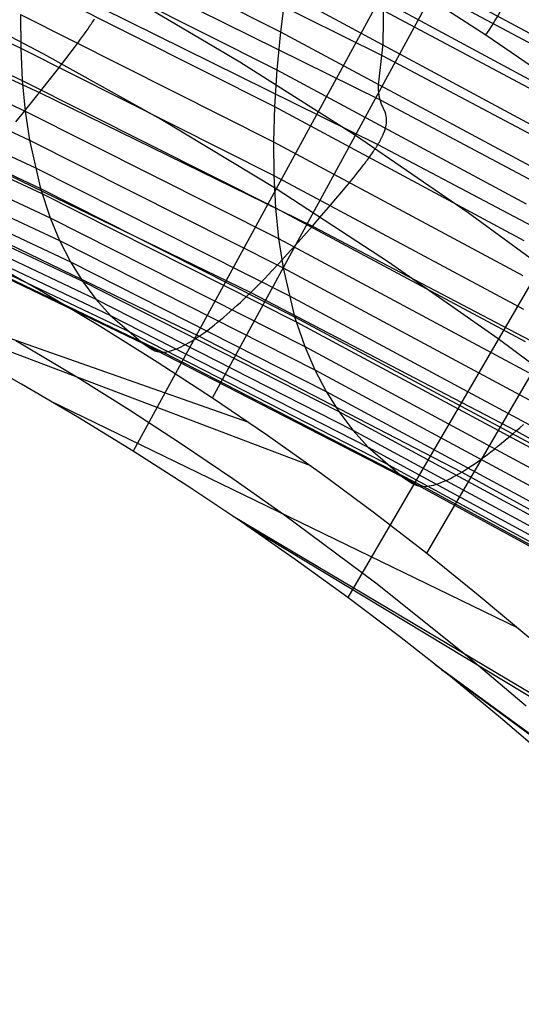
# Model space of a CAD drawing. Extents: x -3677 to -3089, y -67 to 482.
# Tile 105 of 110: x -3226 to -3208, y 374 to 408. Entities that reach past the tile are written whole.
import ezdxf

# ---------------------------------------------------------------- set-up
doc = ezdxf.new("R2010")
doc.units = 0
doc.layers.add('CURVA_ORIGIN', color=125, linetype='CONTINUOUS')

msp = doc.modelspace()

# ---------------------------------------------------------------- linework, layer by layer
at = {"layer": 'CURVA_ORIGIN'}
for p, q in [((-3213.306, 407.109, 329.213), (-3212.857, 434.938, 414.387)), ((-3225.75, 411.999, 396.444), (-3216.896, 407.527, 397.896)), ((-3216.222, 411.817, 408.751), (-3207.472, 407.093, 410.286)), ((-3223.007, 411.501, 326.504), (-3213.342, 406.706, 328.062)), ((-3234.977, 411.148, 380.319), (-3225.988, 406.957, 381.681)), ((-3219.273, 394.727, 171.46), (-3210.279, 411.246, 169.351)), ((-3225.878, 410.659, 392.781), (-3217.027, 406.195, 394.232)), ((-3216.493, 410.34, 405.158), (-3207.751, 405.629, 406.688)), ((-3234.927, 410.023, 376.587), (-3225.932, 405.831, 377.949)), ((-3223.088, 409.933, 321.756), (-3213.414, 405.148, 323.311)), ((-3213.202, 409.821, 337.565), (-3203.692, 404.747, 339.213)), ((-3212.962, 409.522, 147.702), (-3222.05, 392.862, 149.861)), ((-3212.962, 409.522, 147.702), (-3209.71, 407.426, 148.283)), ((-3225.96, 409.371, 389.098), (-3217.109, 404.912, 390.547)), ((-3234.833, 408.955, 372.84), (-3225.831, 404.759, 374.203)), ((-3225.173, 406.751, 147.381), (-3229.353, 408.908, 146.777)), ((-3218.314, 406.472, 169.596), (-3222.441, 408.901, 168.932)), ((-3216.718, 408.909, 401.539), (-3216.896, 407.527, 397.896)), ((-3216.718, 408.909, 401.539), (-3207.982, 404.21, 403.065)), ((-3225.997, 408.137, 385.396), (-3225.988, 406.957, 381.681)), ((-3225.997, 408.137, 385.396), (-3217.144, 403.68, 386.844)), ((-3223.168, 408.364, 317.009), (-3213.487, 403.59, 318.56)), ((-3213.271, 408.263, 332.813), (-3203.752, 403.196, 334.46)), ((-3234.694, 407.945, 369.08), (-3225.683, 403.742, 370.445)), ((-3223.601, 407.68, 316.949), (-3223.571, 407.725, 316.941)), ((-3223.571, 407.725, 316.941), (-3223.541, 407.769, 316.935)), ((-3223.541, 407.769, 316.935), (-3223.512, 407.812, 316.93)), ((-3223.512, 407.812, 316.93), (-3223.483, 407.855, 316.926)), ((-3223.483, 407.855, 316.926), (-3223.455, 407.897, 316.923)), ((-3223.455, 407.897, 316.923), (-3223.428, 407.939, 316.922)), ((-3223.428, 407.939, 316.922), (-3223.401, 407.981, 316.922)), ((-3230.16, 407.629, 317.475), (-3225.33, 405.408, 318.197)), ((-3223.896, 407.266, 317.071), (-3223.827, 407.36, 317.036)), ((-3223.827, 407.36, 317.036), (-3223.76, 407.453, 317.006)), ((-3223.76, 407.453, 317.006), (-3223.695, 407.545, 316.98)), ((-3223.695, 407.545, 316.98), (-3223.664, 407.591, 316.968)), ((-3223.664, 407.591, 316.968), (-3223.632, 407.636, 316.958)), ((-3223.632, 407.636, 316.958), (-3223.601, 407.68, 316.949)), ((-3216.896, 407.527, 397.896), (-3217.027, 406.195, 394.232)), ((-3216.896, 407.527, 397.896), (-3208.164, 402.838, 399.42)), ((-3209.71, 407.426, 148.283), (-3204.965, 404.179, 149.168)), ((-3224.109, 406.976, 317.197), (-3224.037, 407.073, 317.151)), ((-3224.037, 407.073, 317.151), (-3223.965, 407.17, 317.109)), ((-3223.965, 407.17, 317.109), (-3223.896, 407.266, 317.071)), ((-3213.447, 405.873, 325.829), (-3213.306, 407.109, 329.213)), ((-3234.512, 406.992, 365.308), (-3225.489, 402.781, 366.676)), ((-3225.988, 406.957, 381.681), (-3225.932, 405.831, 377.949)), ((-3225.988, 406.957, 381.681), (-3217.132, 402.501, 383.129)), ((-3221.07, 404.458, 148.013), (-3225.173, 406.751, 147.381)), ((-3224.408, 406.581, 317.408), (-3224.257, 406.779, 317.297)), ((-3224.257, 406.779, 317.297), (-3224.183, 406.878, 317.246)), ((-3224.183, 406.878, 317.246), (-3224.109, 406.976, 317.197)), ((-3213.342, 406.706, 328.062), (-3203.815, 401.646, 329.706)), ((-3224.717, 406.182, 317.656), (-3224.562, 406.381, 317.528)), ((-3224.562, 406.381, 317.528), (-3224.408, 406.581, 317.408)), ((-3214.276, 403.904, 170.288), (-3218.314, 406.472, 169.596)), ((-3234.334, 406.274, 362.29), (-3225.301, 402.053, 363.661)), ((-3234.284, 406.097, 361.521), (-3225.248, 401.874, 362.893)), ((-3225.027, 405.789, 317.923), (-3224.717, 406.182, 317.656)), ((-3217.027, 406.195, 394.232), (-3217.109, 404.912, 390.547)), ((-3217.027, 406.195, 394.232), (-3208.296, 401.512, 395.753)), ((-3225.932, 405.831, 377.949), (-3225.831, 404.759, 374.203)), ((-3225.932, 405.831, 377.949), (-3217.071, 401.373, 379.397)), ((-3225.33, 405.408, 318.197), (-3225.027, 405.789, 317.923)), ((-3213.464, 405.579, 324.944), (-3213.461, 405.675, 325.245)), ((-3213.461, 405.675, 325.245), (-3213.447, 405.873, 325.829)), ((-3211.775, 389.292, 172.869), (-3202.249, 405.635, 170.867)), ((-3225.896, 404.704, 318.726), (-3225.33, 405.408, 318.197)), ((-3225.33, 405.408, 318.197), (-3215.782, 400.736, 319.715)), ((-3213.463, 405.486, 324.636), (-3213.464, 405.579, 324.944)), ((-3213.458, 405.396, 324.32), (-3213.463, 405.486, 324.636)), ((-3213.449, 405.309, 323.994), (-3213.458, 405.396, 324.32)), ((-3213.434, 405.226, 323.658), (-3213.449, 405.309, 323.994)), ((-3234.013, 405.259, 357.724), (-3224.962, 401.023, 359.1)), ((-3213.414, 405.148, 323.311), (-3213.434, 405.226, 323.658)), ((-3213.359, 405.002, 322.586), (-3213.414, 405.148, 323.311)), ((-3213.414, 405.148, 323.311), (-3203.878, 400.095, 324.953)), ((-3213.235, 404.723, 321.104), (-3213.359, 405.002, 322.586)), ((-3226.16, 404.381, 318.986), (-3225.896, 404.704, 318.726)), ((-3225.831, 404.759, 374.203), (-3225.683, 403.742, 370.445)), ((-3225.831, 404.759, 374.203), (-3216.962, 400.297, 375.653)), ((-3217.109, 404.912, 390.547), (-3217.144, 403.68, 386.844)), ((-3217.109, 404.912, 390.547), (-3208.379, 400.234, 392.067)), ((-3213.21, 404.647, 320.748), (-3213.235, 404.723, 321.104)), ((-3213.193, 404.567, 320.405), (-3213.21, 404.647, 320.748)), ((-3233.697, 404.48, 353.918), (-3224.629, 400.227, 355.299)), ((-3217.048, 402.032, 148.673), (-3221.07, 404.458, 148.013)), ((-3213.205, 404.229, 319.359), (-3213.199, 404.257, 319.424)), ((-3213.199, 404.257, 319.424), (-3213.195, 404.284, 319.491)), ((-3213.195, 404.284, 319.491), (-3213.19, 404.311, 319.559)), ((-3213.187, 404.525, 320.24), (-3213.193, 404.567, 320.405)), ((-3213.19, 404.311, 319.559), (-3213.187, 404.337, 319.629)), ((-3213.183, 404.481, 320.079), (-3213.187, 404.525, 320.24)), ((-3213.187, 404.337, 319.629), (-3213.183, 404.387, 319.773)), ((-3213.182, 404.435, 319.923), (-3213.183, 404.481, 320.079)), ((-3213.183, 404.387, 319.773), (-3213.182, 404.435, 319.923)), ((-3204.965, 404.179, 149.168), (-3214.541, 387.75, 151.184)), ((-3210.332, 401.202, 171.01), (-3214.276, 403.904, 170.288)), ((-3213.324, 403.891, 318.8), (-3213.316, 403.909, 318.822)), ((-3213.316, 403.909, 318.822), (-3213.308, 403.927, 318.843)), ((-3213.308, 403.927, 318.843), (-3213.3, 403.944, 318.866)), ((-3213.3, 403.944, 318.866), (-3213.293, 403.962, 318.888)), ((-3213.293, 403.962, 318.888), (-3213.286, 403.979, 318.912)), ((-3213.286, 403.979, 318.912), (-3213.279, 403.996, 318.936)), ((-3213.279, 403.996, 318.936), (-3213.272, 404.013, 318.96)), ((-3213.272, 404.013, 318.96), (-3213.265, 404.03, 318.986)), ((-3213.265, 404.03, 318.986), (-3213.259, 404.046, 319.011)), ((-3213.259, 404.046, 319.011), (-3213.248, 404.079, 319.064)), ((-3213.248, 404.079, 319.064), (-3213.237, 404.11, 319.119)), ((-3213.237, 404.11, 319.119), (-3213.228, 404.141, 319.176)), ((-3213.228, 404.141, 319.176), (-3213.219, 404.171, 319.235)), ((-3213.219, 404.171, 319.235), (-3213.212, 404.2, 319.296)), ((-3213.212, 404.2, 319.296), (-3213.205, 404.229, 319.359)), ((-3233.338, 403.76, 350.103), (-3224.251, 399.487, 351.49)), ((-3225.683, 403.742, 370.445), (-3225.301, 402.053, 363.661)), ((-3225.683, 403.742, 370.445), (-3216.805, 399.273, 371.897)), ((-3217.144, 403.68, 386.844), (-3217.132, 402.501, 383.129)), ((-3217.144, 403.68, 386.844), (-3208.412, 399.004, 388.363)), ((-3213.519, 403.537, 318.536), (-3213.508, 403.555, 318.544)), ((-3213.508, 403.555, 318.544), (-3213.497, 403.572, 318.552)), ((-3213.497, 403.572, 318.552), (-3213.487, 403.59, 318.56)), ((-3213.487, 403.59, 318.56), (-3213.474, 403.611, 318.571)), ((-3213.487, 403.59, 318.56), (-3203.942, 398.544, 320.2)), ((-3213.474, 403.611, 318.571), (-3213.461, 403.633, 318.584)), ((-3213.461, 403.633, 318.584), (-3213.449, 403.654, 318.596)), ((-3213.449, 403.654, 318.596), (-3213.436, 403.675, 318.61)), ((-3213.436, 403.675, 318.61), (-3213.425, 403.696, 318.624)), ((-3213.425, 403.696, 318.624), (-3213.413, 403.717, 318.639)), ((-3213.413, 403.717, 318.639), (-3213.402, 403.737, 318.654)), ((-3213.402, 403.737, 318.654), (-3213.391, 403.757, 318.67)), ((-3213.391, 403.757, 318.67), (-3213.381, 403.777, 318.687)), ((-3213.381, 403.777, 318.687), (-3213.371, 403.796, 318.704)), ((-3213.371, 403.796, 318.704), (-3213.361, 403.816, 318.722)), ((-3213.361, 403.816, 318.722), (-3213.351, 403.835, 318.741)), ((-3213.351, 403.835, 318.741), (-3213.342, 403.854, 318.76)), ((-3213.342, 403.854, 318.76), (-3213.333, 403.872, 318.78)), ((-3213.333, 403.872, 318.78), (-3213.324, 403.891, 318.8)), ((-3213.761, 403.177, 318.469), (-3213.733, 403.218, 318.47)), ((-3213.733, 403.218, 318.47), (-3213.705, 403.257, 318.472)), ((-3213.705, 403.257, 318.472), (-3213.678, 403.296, 318.476)), ((-3213.678, 403.296, 318.476), (-3213.651, 403.335, 318.481)), ((-3213.651, 403.335, 318.481), (-3213.638, 403.354, 318.484)), ((-3213.638, 403.354, 318.484), (-3213.626, 403.373, 318.487)), ((-3213.626, 403.373, 318.487), (-3213.613, 403.392, 318.491)), ((-3213.613, 403.392, 318.491), (-3213.601, 403.411, 318.495)), ((-3213.601, 403.411, 318.495), (-3213.588, 403.429, 318.5)), ((-3213.588, 403.429, 318.5), (-3213.576, 403.448, 318.505)), ((-3213.576, 403.448, 318.505), (-3213.564, 403.466, 318.511)), ((-3213.564, 403.466, 318.511), (-3213.553, 403.484, 318.516)), ((-3213.553, 403.484, 318.516), (-3213.541, 403.502, 318.523)), ((-3213.541, 403.502, 318.523), (-3213.53, 403.52, 318.529)), ((-3213.53, 403.52, 318.529), (-3213.519, 403.537, 318.536)), ((-3232.936, 403.097, 346.28), (-3223.828, 398.804, 347.675)), ((-3227.362, 402.986, 320.395), (-3217.94, 398.411, 321.881)), ((-3214.012, 402.84, 318.512), (-3213.979, 402.884, 318.502)), ((-3213.979, 402.884, 318.502), (-3213.946, 402.927, 318.494)), ((-3213.946, 402.927, 318.494), (-3213.914, 402.97, 318.486)), ((-3213.914, 402.97, 318.486), (-3213.882, 403.012, 318.48)), ((-3213.882, 403.012, 318.48), (-3213.851, 403.054, 318.476)), ((-3213.851, 403.054, 318.476), (-3213.821, 403.096, 318.472)), ((-3213.821, 403.096, 318.472), (-3213.791, 403.137, 318.47)), ((-3213.791, 403.137, 318.47), (-3213.761, 403.177, 318.469)), ((-3225.489, 402.781, 366.676), (-3216.6, 398.303, 368.13)), ((-3214.332, 402.434, 318.648), (-3214.258, 402.526, 318.611)), ((-3214.258, 402.526, 318.611), (-3214.186, 402.617, 318.577)), ((-3214.186, 402.617, 318.577), (-3214.115, 402.707, 318.548)), ((-3214.115, 402.707, 318.548), (-3214.046, 402.796, 318.523)), ((-3214.046, 402.796, 318.523), (-3214.012, 402.84, 318.512)), ((-3232.492, 402.494, 342.453), (-3223.361, 398.177, 343.854)), ((-3217.132, 402.501, 383.129), (-3217.071, 401.373, 379.397)), ((-3217.132, 402.501, 383.129), (-3208.396, 397.825, 384.648)), ((-3214.563, 402.152, 318.781), (-3214.485, 402.247, 318.734)), ((-3214.485, 402.247, 318.734), (-3214.408, 402.341, 318.689)), ((-3214.408, 402.341, 318.689), (-3214.332, 402.434, 318.648)), ((-3232.007, 401.949, 338.62), (-3222.85, 397.606, 340.03)), ((-3225.301, 402.053, 363.661), (-3224.962, 401.023, 359.1)), ((-3225.301, 402.053, 363.661), (-3216.401, 397.566, 365.118)), ((-3225.248, 401.874, 362.893), (-3216.346, 397.384, 364.351)), ((-3213.116, 399.473, 149.361), (-3217.048, 402.032, 148.673)), ((-3214.966, 401.673, 319.058), (-3214.803, 401.866, 318.94)), ((-3214.803, 401.866, 318.94), (-3214.642, 402.057, 318.832)), ((-3214.642, 402.057, 318.832), (-3214.563, 402.152, 318.781)), ((-3215.131, 401.482, 319.183), (-3214.966, 401.673, 319.058)), ((-3231.479, 401.461, 334.779), (-3222.295, 397.091, 336.198)), ((-3229.059, 401.382, 323.475), (-3219.739, 396.889, 324.935)), ((-3217.071, 401.373, 379.397), (-3216.962, 400.297, 375.653)), ((-3217.071, 401.373, 379.397), (-3208.329, 396.694, 380.917)), ((-3215.46, 401.103, 319.446), (-3215.131, 401.482, 319.183)), ((-3206.482, 398.374, 171.757), (-3210.332, 401.202, 171.01)), ((-3230.913, 401.034, 330.943), (-3221.699, 396.634, 332.372)), ((-3224.962, 401.023, 359.1), (-3224.629, 400.227, 355.299)), ((-3224.962, 401.023, 359.1), (-3216.044, 396.519, 360.563)), ((-3215.782, 400.736, 319.715), (-3215.46, 401.103, 319.446)), ((-3230.249, 400.762, 327.116), (-3220.999, 396.327, 328.556)), ((-3216.383, 400.059, 320.235), (-3215.782, 400.736, 319.715)), ((-3215.782, 400.736, 319.715), (-3206.371, 395.797, 321.319)), ((-3224.629, 400.227, 355.299), (-3224.251, 399.487, 351.49)), ((-3224.629, 400.227, 355.299), (-3215.694, 395.708, 356.766)), ((-3216.962, 400.297, 375.653), (-3216.805, 399.273, 371.897)), ((-3216.962, 400.297, 375.653), (-3208.213, 395.614, 377.174)), ((-3216.663, 399.748, 320.491), (-3216.383, 400.059, 320.235)), ((-3234.295, 399.596, 148.084), (-3218.014, 393.877, 171.68)), ((-3227.196, 399.562, 170.204), (-3225.18, 398.409, 170.506)), ((-3224.251, 399.487, 351.49), (-3223.828, 398.804, 347.675)), ((-3224.251, 399.487, 351.49), (-3215.297, 394.95, 352.963)), ((-3217.194, 399.173, 321.014), (-3216.933, 399.453, 320.749)), ((-3216.933, 399.453, 320.749), (-3216.663, 399.748, 320.491)), ((-3209.273, 396.788, 150.075), (-3213.116, 399.473, 149.361)), ((-3217.322, 399.039, 321.149), (-3217.194, 399.173, 321.014)), ((-3216.805, 399.273, 371.897), (-3216.401, 397.566, 365.118)), ((-3216.805, 399.273, 371.897), (-3208.046, 394.583, 373.421)), ((-3223.828, 398.804, 347.675), (-3223.361, 398.177, 343.854)), ((-3223.828, 398.804, 347.675), (-3214.853, 394.246, 349.155)), ((-3217.695, 398.653, 321.576), (-3217.572, 398.779, 321.43)), ((-3217.572, 398.779, 321.43), (-3217.447, 398.907, 321.288)), ((-3217.447, 398.907, 321.288), (-3217.322, 399.039, 321.149)), ((-3232.191, 398.558, 148.365), (-3215.852, 392.362, 172.072)), ((-3225.18, 398.409, 170.506), (-3223.186, 397.219, 170.815)), ((-3218.061, 398.293, 322.041), (-3217.94, 398.411, 321.881)), ((-3217.94, 398.411, 321.881), (-3217.818, 398.531, 321.726)), ((-3217.94, 398.411, 321.881), (-3208.653, 393.571, 323.453)), ((-3217.818, 398.531, 321.726), (-3217.695, 398.653, 321.576)), ((-3223.361, 398.177, 343.854), (-3222.85, 397.606, 340.03)), ((-3223.361, 398.177, 343.854), (-3214.363, 393.596, 345.342)), ((-3218.42, 397.956, 322.552), (-3218.301, 398.066, 322.377)), ((-3218.301, 398.066, 322.377), (-3218.181, 398.178, 322.207)), ((-3218.181, 398.178, 322.207), (-3218.061, 398.293, 322.041)), ((-3216.6, 398.303, 368.13), (-3207.83, 393.603, 369.657)), ((-3218.771, 397.644, 323.102), (-3218.655, 397.745, 322.915)), ((-3218.655, 397.745, 322.915), (-3218.538, 397.849, 322.731)), ((-3218.538, 397.849, 322.731), (-3218.42, 397.956, 322.552)), ((-3222.85, 397.606, 340.03), (-3221.699, 396.634, 332.372)), ((-3222.85, 397.606, 340.03), (-3213.828, 393, 341.526)), ((-3219.219, 397.273, 323.888), (-3219.11, 397.361, 323.687)), ((-3219.11, 397.361, 323.687), (-3218.998, 397.452, 323.489)), ((-3218.998, 397.452, 323.489), (-3218.885, 397.547, 323.294)), ((-3218.885, 397.547, 323.294), (-3218.771, 397.644, 323.102)), ((-3216.401, 397.566, 365.118), (-3216.044, 396.519, 360.563)), ((-3216.401, 397.566, 365.118), (-3207.622, 392.858, 366.648)), ((-3216.346, 397.384, 364.351), (-3207.563, 392.673, 365.881)), ((-3223.186, 397.219, 170.815), (-3221.217, 395.992, 171.133)), ((-3222.295, 397.091, 336.198), (-3213.246, 392.458, 337.702)), ((-3219.64, 396.958, 324.721), (-3219.538, 397.031, 324.509)), ((-3219.538, 397.031, 324.509), (-3219.433, 397.108, 324.3)), ((-3219.433, 397.108, 324.3), (-3219.327, 397.189, 324.093)), ((-3219.327, 397.189, 324.093), (-3219.219, 397.273, 323.888)), ((-3226.155, 396.737, 159.882), (-3224.021, 395.46, 160.219)), ((-3220.115, 396.651, 325.807), (-3220.024, 396.704, 325.587)), ((-3220.024, 396.704, 325.587), (-3219.932, 396.762, 325.368)), ((-3219.932, 396.762, 325.368), (-3219.837, 396.823, 325.15)), ((-3219.837, 396.823, 325.15), (-3219.739, 396.889, 324.935)), ((-3219.739, 396.889, 324.935), (-3219.64, 396.958, 324.721)), ((-3219.739, 396.889, 324.935), (-3210.556, 392.133, 326.479)), ((-3205.519, 393.985, 150.813), (-3209.273, 396.788, 150.075)), ((-3221.699, 396.634, 332.372), (-3221.391, 396.418, 330.455)), ((-3221.699, 396.634, 332.372), (-3212.621, 391.971, 333.886)), ((-3221.391, 396.418, 330.455), (-3221.304, 396.378, 329.978)), ((-3221.304, 396.378, 329.978), (-3221.211, 396.348, 329.502)), ((-3221.211, 396.348, 329.502), (-3221.11, 396.33, 329.028)), ((-3221.11, 396.33, 329.028), (-3221.056, 396.327, 328.792)), ((-3221.056, 396.327, 328.792), (-3220.999, 396.327, 328.556)), ((-3220.999, 396.327, 328.556), (-3220.94, 396.331, 328.322)), ((-3220.999, 396.327, 328.556), (-3211.886, 391.631, 330.081)), ((-3220.94, 396.331, 328.322), (-3220.878, 396.34, 328.088)), ((-3220.878, 396.34, 328.088), (-3220.813, 396.353, 327.855)), ((-3220.813, 396.353, 327.855), (-3220.746, 396.369, 327.623)), ((-3220.746, 396.369, 327.623), (-3220.676, 396.39, 327.392)), ((-3220.676, 396.39, 327.392), (-3220.604, 396.415, 327.162)), ((-3220.604, 396.415, 327.162), (-3220.528, 396.444, 326.933)), ((-3220.528, 396.444, 326.933), (-3220.451, 396.478, 326.705)), ((-3220.451, 396.478, 326.705), (-3220.37, 396.515, 326.478)), ((-3220.37, 396.515, 326.478), (-3220.288, 396.556, 326.253)), ((-3220.288, 396.556, 326.253), (-3220.202, 396.602, 326.03)), ((-3220.202, 396.602, 326.03), (-3220.115, 396.651, 325.807)), ((-3216.044, 396.519, 360.563), (-3215.694, 395.708, 356.766)), ((-3216.044, 396.519, 360.563), (-3207.247, 391.794, 362.097)), ((-3225.955, 395.202, 149.25), (-3227.94, 396.318, 148.957)), ((-3221.217, 395.992, 171.133), (-3219.273, 394.727, 171.46)), ((-3215.694, 395.708, 356.766), (-3215.297, 394.95, 352.963)), ((-3215.694, 395.708, 356.766), (-3206.881, 390.966, 358.306)), ((-3224.021, 395.46, 160.219), (-3222.178, 394.308, 160.521)), ((-3223.992, 394.05, 149.55), (-3225.955, 395.202, 149.25)), ((-3215.297, 394.95, 352.963), (-3214.853, 394.246, 349.155)), ((-3215.297, 394.95, 352.963), (-3206.465, 390.189, 354.509)), ((-3224.984, 394.639, 149.399), (-3208.588, 386.683, 173.551)), ((-3219.273, 394.727, 171.46), (-3217.356, 393.424, 171.798)), ((-3222.178, 394.308, 160.521), (-3220.357, 393.125, 160.831)), ((-3222.052, 392.862, 149.858), (-3223.992, 394.05, 149.55)), ((-3214.853, 394.246, 349.155), (-3214.363, 393.596, 345.342)), ((-3214.853, 394.246, 349.155), (-3206.001, 389.464, 350.708)), ((-3214.363, 393.596, 345.342), (-3213.828, 393, 341.526)), ((-3214.363, 393.596, 345.342), (-3205.489, 388.791, 346.902)), ((-3208.781, 393.459, 323.611), (-3208.653, 393.571, 323.453)), ((-3208.653, 393.571, 323.453), (-3208.524, 393.685, 323.3)), ((-3208.653, 393.571, 323.453), (-3199.494, 388.501, 325.1)), ((-3208.524, 393.685, 323.3), (-3208.395, 393.802, 323.151)), ((-3217.356, 393.424, 171.798), (-3215.467, 392.083, 172.145)), ((-3209.161, 393.139, 324.116), (-3209.035, 393.243, 323.943)), ((-3209.035, 393.243, 323.943), (-3208.909, 393.35, 323.775)), ((-3208.909, 393.35, 323.775), (-3208.781, 393.459, 323.611)), ((-3220.357, 393.125, 160.831), (-3218.56, 391.909, 161.149)), ((-3213.828, 393, 341.526), (-3212.621, 391.971, 333.886)), ((-3213.828, 393, 341.526), (-3204.929, 388.17, 343.094)), ((-3209.532, 392.843, 324.661), (-3209.41, 392.939, 324.476)), ((-3209.41, 392.939, 324.476), (-3209.286, 393.037, 324.294)), ((-3209.286, 393.037, 324.294), (-3209.161, 393.139, 324.116)), ((-3220.135, 391.638, 150.175), (-3222.052, 392.862, 149.858)), ((-3210.006, 392.493, 325.441), (-3209.89, 392.576, 325.241)), ((-3209.89, 392.576, 325.241), (-3209.772, 392.662, 325.044)), ((-3209.772, 392.662, 325.044), (-3209.653, 392.751, 324.851)), ((-3209.653, 392.751, 324.851), (-3209.532, 392.843, 324.661)), ((-3213.246, 392.458, 337.702), (-3204.321, 387.6, 339.279)), ((-3210.556, 392.133, 326.479), (-3210.45, 392.197, 326.267)), ((-3210.45, 392.197, 326.267), (-3210.343, 392.266, 326.056)), ((-3210.343, 392.266, 326.056), (-3210.233, 392.338, 325.849)), ((-3210.233, 392.338, 325.849), (-3210.12, 392.414, 325.643)), ((-3210.12, 392.414, 325.643), (-3210.006, 392.493, 325.441)), ((-3218.56, 391.909, 161.149), (-3216.786, 390.661, 161.475)), ((-3215.467, 392.083, 172.145), (-3213.606, 390.706, 172.502)), ((-3212.621, 391.971, 333.886), (-3212.297, 391.74, 331.974)), ((-3212.621, 391.971, 333.886), (-3203.667, 387.084, 335.472)), ((-3211.135, 391.826, 327.789), (-3211.045, 391.867, 327.567)), ((-3211.045, 391.867, 327.567), (-3210.952, 391.913, 327.346)), ((-3210.952, 391.913, 327.346), (-3210.857, 391.962, 327.127)), ((-3210.857, 391.962, 327.127), (-3210.759, 392.015, 326.909)), ((-3210.759, 392.015, 326.909), (-3210.659, 392.072, 326.693)), ((-3210.659, 392.072, 326.693), (-3210.556, 392.133, 326.479)), ((-3210.556, 392.133, 326.479), (-3201.499, 387.15, 328.097)), ((-3218.244, 390.377, 150.501), (-3220.135, 391.638, 150.175)), ((-3212.297, 391.74, 331.974), (-3212.206, 391.696, 331.498)), ((-3212.206, 391.696, 331.498), (-3212.109, 391.662, 331.023)), ((-3212.109, 391.662, 331.023), (-3212.002, 391.639, 330.551)), ((-3212.002, 391.639, 330.551), (-3211.945, 391.633, 330.316)), ((-3211.945, 391.633, 330.316), (-3211.886, 391.631, 330.081)), ((-3211.886, 391.631, 330.081), (-3211.823, 391.632, 329.848)), ((-3211.886, 391.631, 330.081), (-3202.898, 386.709, 331.679)), ((-3211.823, 391.632, 329.848), (-3211.758, 391.638, 329.615)), ((-3211.758, 391.638, 329.615), (-3211.69, 391.647, 329.383)), ((-3211.69, 391.647, 329.383), (-3211.619, 391.661, 329.152)), ((-3211.619, 391.661, 329.152), (-3211.545, 391.679, 328.922)), ((-3211.545, 391.679, 328.922), (-3211.468, 391.7, 328.693)), ((-3211.468, 391.7, 328.693), (-3211.389, 391.726, 328.465)), ((-3211.389, 391.726, 328.465), (-3211.307, 391.755, 328.238)), ((-3211.307, 391.755, 328.238), (-3211.222, 391.789, 328.013)), ((-3211.222, 391.789, 328.013), (-3211.135, 391.826, 327.789)), ((-3218.549, 390.585, 150.45), (-3202.289, 380.923, 175.072)), ((-3216.786, 390.661, 161.475), (-3213.558, 388.26, 162.103)), ((-3213.606, 390.706, 172.502), (-3211.775, 389.292, 172.87)), ((-3216.38, 389.081, 150.837), (-3218.244, 390.377, 150.501)), ((-3218.065, 390.256, 150.535), (-3201.822, 380.461, 175.195)), ((-3211.775, 389.292, 172.87), (-3209.975, 387.842, 173.248)), ((-3214.543, 387.75, 151.182), (-3216.38, 389.081, 150.837)), ((-3213.558, 388.26, 162.103), (-3210.419, 385.754, 162.761)), ((-3212.733, 386.383, 151.537), (-3214.543, 387.75, 151.182)), ((-3209.975, 387.842, 173.248), (-3208.206, 386.357, 173.637)), ((-3210.951, 384.98, 151.902), (-3212.733, 386.383, 151.537)), ((-3210.419, 385.754, 162.761), (-3208.299, 383.958, 163.235)), ((-3211.487, 385.409, 151.793), (-3195.567, 373.767, 177.005)), ((-3211.259, 385.227, 151.84), (-3195.353, 373.52, 177.073)), ((-3209.199, 383.542, 152.278), (-3210.951, 384.98, 151.902)), ((-3207.478, 382.072, 152.663), (-3209.199, 383.542, 152.278))]:
    msp.add_line(p, q, dxfattribs=at)
at = {"layer": 'CURVA_ORIGIN', "extrusion": (0.823984, -0.546298, 0.150365)}
msp.add_arc((-1433.854, 584.692, -2845.027), 2, 264.4, 351.8828, dxfattribs=at)

doc.saveas('drawing.dxf')
